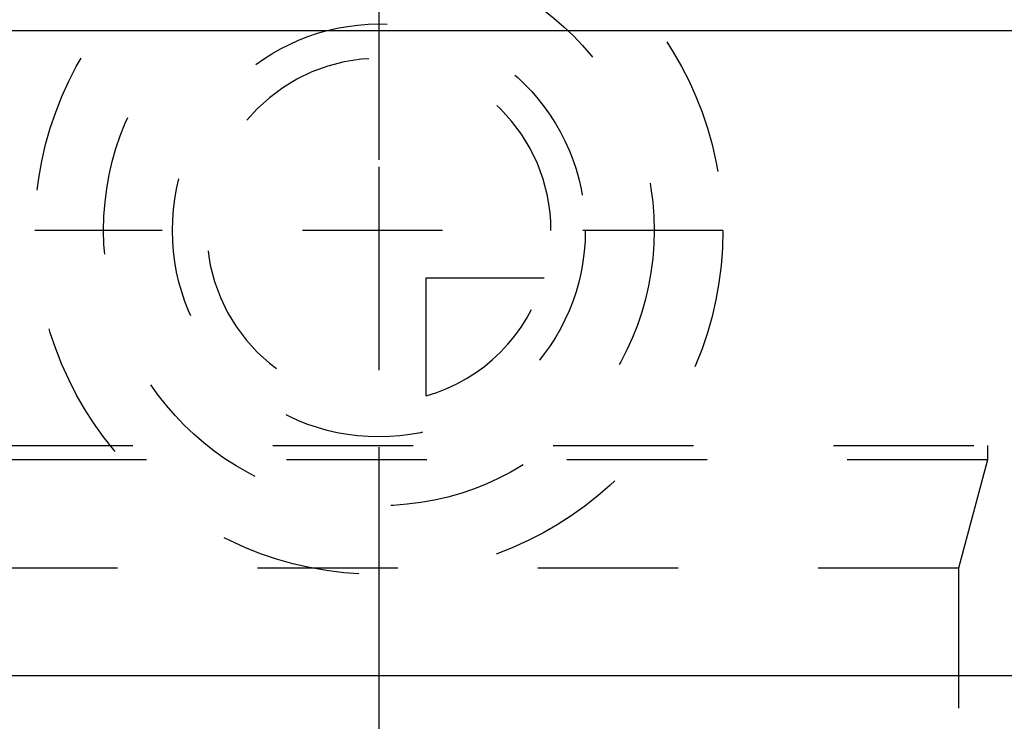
# Model space of a CAD drawing. Header units: millimetres. Extents: x 411 to 589, y 424 to 576.
# Tile 10 of 23: x 483 to 529, y 525 to 558. Entities that reach past the tile are written whole.
import ezdxf

# ---------------------------------------------------------------- set-up
doc = ezdxf.new("R2010")
doc.units = ezdxf.units.MM
doc.header["$LTSCALE"] = 65.185185
doc.linetypes.add('CENTER', pattern=[0.6, 0.375, -0.075, 0.075, -0.075])
doc.linetypes.add('HIDDEN', pattern=[0.2, 0.1, -0.1])
for name, color, linetype in [('ACHSEN_S', 7, 'CONTINUOUS'), ('FASEN', 7, 'CONTINUOUS'), ('FLAECHEN', 7, 'CONTINUOUS'), ('KONST.EL_MIT_GEO', 7, 'CONTINUOUS'), ('KURVEN', 7, 'CONTINUOUS')]:
    doc.layers.add(name, color=color, linetype=linetype)

msp = doc.modelspace()

# ---------------------------------------------------------------- linework, layer by layer
at = {"layer": 'ACHSEN_S', "color": 2, "linetype": 'CENTER'}
msp.add_line((500, 575.906), (500, 424.475), dxfattribs=at)
at = {"layer": 'FASEN', "color": 7, "linetype": 'Continuous'}
msp.add_line((459, 557.475), (541, 557.475), dxfattribs=at)
at = {"layer": 'FLAECHEN', "color": 8, "linetype": 'HIDDEN'}
for p, q in [((528.3, 538.175), (528.3, 537.513)), ((528.3, 537.513), (471.7, 537.513)), ((528.3, 537.513), (526.95, 532.475)), ((526.95, 532.475), (473.05, 532.475)), ((526.95, 532.475), (526.95, 523.475))]:
    msp.add_line(p, q, dxfattribs=at)
at = {"layer": 'FLAECHEN', "color": 7, "linetype": 'Continuous'}
msp.add_line((459, 527.475), (541, 527.475), dxfattribs=at)
at = {"layer": 'KONST.EL_MIT_GEO', "color": 8, "linetype": 'HIDDEN'}
msp.add_line((469, 538.175), (531, 538.175), dxfattribs=at)
at = {"layer": 'KURVEN', "color": 8, "linetype": 'HIDDEN'}
for p, q in [((500, 564.175), (500, 532.175)), ((516, 548.175), (484, 548.175)), ((502.2, 540.483), (502.2, 545.975)), ((502.2, 545.975), (507.692, 545.975))]:
    msp.add_line(p, q, dxfattribs=at)
for radius in [16, 12.8, 9.6]:
    msp.add_circle((500, 548.175), radius, dxfattribs=at)
for start, end in [(0, 270), (285.962, 344.038)]:
    msp.add_arc((500, 548.175), 8, start, end, dxfattribs=at)

doc.saveas('drawing.dxf')
